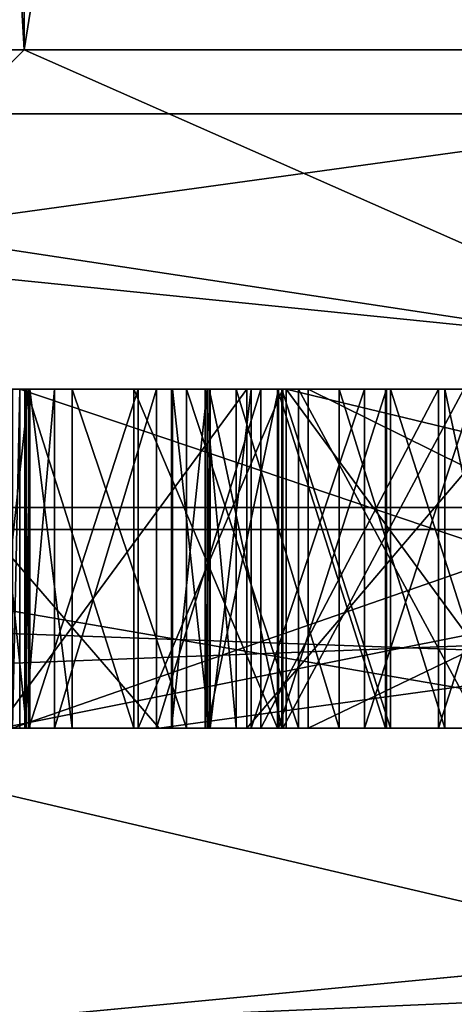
# Model space of a CAD drawing. Header units: millimetres. Extents: x -198 to 325, y 0 to 239.
# Tile 59 of 256: x -16.841 to -16.713, y 42.919 to 43.209. Entities that reach past the tile are written whole.
import ezdxf

# ---------------------------------------------------------------- set-up
doc = ezdxf.new("R2010")
doc.units = ezdxf.units.MM
doc.header["$LTSCALE"] = 65.185185
for name, color, linetype in [('100', 7, 'CONTINUOUS'), ('11', 7, 'CONTINUOUS'), ('12', 7, 'CONTINUOUS'), ('123', 7, 'CONTINUOUS'), ('124', 7, 'CONTINUOUS'), ('125', 7, 'CONTINUOUS'), ('126', 7, 'CONTINUOUS'), ('127', 7, 'CONTINUOUS'), ('128', 7, 'CONTINUOUS'), ('129', 7, 'CONTINUOUS'), ('130', 7, 'CONTINUOUS'), ('131', 7, 'CONTINUOUS'), ('132', 7, 'CONTINUOUS'), ('15', 7, 'CONTINUOUS'), ('152', 7, 'CONTINUOUS'), ('153', 7, 'CONTINUOUS'), ('154', 7, 'CONTINUOUS'), ('163', 7, 'CONTINUOUS'), ('164', 7, 'CONTINUOUS'), ('165', 7, 'CONTINUOUS'), ('166', 7, 'CONTINUOUS'), ('167', 7, 'CONTINUOUS'), ('1981', 7, 'CONTINUOUS'), ('20', 7, 'CONTINUOUS'), ('2031', 7, 'CONTINUOUS'), ('2032', 7, 'CONTINUOUS'), ('2034', 7, 'CONTINUOUS'), ('2035', 7, 'CONTINUOUS'), ('21', 7, 'CONTINUOUS'), ('3', 7, 'CONTINUOUS'), ('30', 7, 'CONTINUOUS'), ('31', 7, 'CONTINUOUS'), ('32', 7, 'CONTINUOUS'), ('33', 7, 'CONTINUOUS'), ('43', 7, 'CONTINUOUS'), ('44', 7, 'CONTINUOUS'), ('45', 7, 'CONTINUOUS'), ('46', 7, 'CONTINUOUS'), ('47', 7, 'CONTINUOUS'), ('48', 7, 'CONTINUOUS'), ('49', 7, 'CONTINUOUS'), ('50', 7, 'CONTINUOUS'), ('51', 7, 'CONTINUOUS'), ('52', 7, 'CONTINUOUS'), ('53', 7, 'CONTINUOUS'), ('54', 7, 'CONTINUOUS'), ('55', 7, 'CONTINUOUS'), ('57', 7, 'CONTINUOUS'), ('58', 7, 'CONTINUOUS'), ('59', 7, 'CONTINUOUS'), ('6', 7, 'CONTINUOUS'), ('60', 7, 'CONTINUOUS'), ('7', 7, 'CONTINUOUS'), ('8', 7, 'CONTINUOUS'), ('95', 7, 'CONTINUOUS'), ('97', 7, 'CONTINUOUS'), ('98', 7, 'CONTINUOUS'), ('99', 7, 'CONTINUOUS')]:
    doc.layers.add(name, color=color, linetype=linetype)

msp = doc.modelspace()

# ---------------------------------------------------------------- linework, layer by layer
at = {"layer": '100', "color": 7, "linetype": 'CONTINUOUS'}
for points in [[(-16.76293, 43, 0.25633), (-16.34809, 43, 0.24999), (-16.76293, 43.1, 0.25633), (-16.76293, 43, 0.25633)], [(-16.34809, 43, 0.24999), (-16.34809, 43.1, 0.24999), (-16.76293, 43.1, 0.25633), (-16.34809, 43, 0.24999)]]:
    msp.add_3dface(points, dxfattribs=at)
at = {"layer": '11', "color": 7, "linetype": 'CONTINUOUS'}
for points in [[(-16.36572, 43.21787, 11.63752), (-17.99989, 43.21787, 8.90352), (-17.47162, 43.06504, 9.79497), (-16.36572, 43.21787, 11.63752)], [(-17.88207, 43.06504, -9.02389), (-17.6872, 43.21787, -9.50956), (-16.18004, 43.06504, -11.807), (-17.88207, 43.06504, -9.02389)], [(-17.6872, 43.21787, -9.50956), (-15.96114, 43.21787, -12.18649), (-16.18004, 43.06504, -11.807), (-17.6872, 43.21787, -9.50956)], [(-15.64987, 43.06504, 12.50122), (-16.36572, 43.21787, 11.63752), (-17.47162, 43.06504, 9.79497), (-15.64987, 43.06504, 12.50122)], [(-16.06529, 43, -11.71384), (-17.75294, 43, -8.95207), (-17.88207, 43.06504, -9.02389), (-16.06529, 43, -11.71384)], [(-16.06529, 43, -11.71384), (-17.88207, 43.06504, -9.02389), (-16.18004, 43.06504, -11.807), (-16.06529, 43, -11.71384)], [(-17.34146, 43, 9.72509), (-15.64987, 43.06504, 12.50122), (-17.47162, 43.06504, 9.79497), (-17.34146, 43, 9.72509)], [(-17.34146, 43, 9.72509), (-15.53269, 43, 12.41116), (-15.64987, 43.06504, 12.50122), (-17.34146, 43, 9.72509)]]:
    msp.add_3dface(points, dxfattribs=at)
at = {"layer": '12', "color": 7, "linetype": 'CONTINUOUS'}
for points in [[(-16.80037, 43, 8.3871), (-17.97973, 43, 5.41546), (-16.95693, 43.18118, 7.59119), (-16.80037, 43, 8.3871)], [(-17.37367, 43, -7.12407), (-15.91367, 43, -9.96773), (-17.10894, 43.18118, -7.24209), (-17.37367, 43, -7.12407)], [(-15.91367, 43, -9.96773), (-15.69432, 43.18118, -9.94243), (-17.10894, 43.18118, -7.24209), (-15.91367, 43, -9.96773)], [(-16.80037, 43, 8.3871), (-16.95693, 43.18118, 7.59119), (-15.48727, 43.18118, 10.26198), (-16.80037, 43, 8.3871)], [(-15.13413, 43, 11.1156), (-16.80037, 43, 8.3871), (-15.48727, 43.18118, 10.26198), (-15.13413, 43, 11.1156)]]:
    msp.add_3dface(points, dxfattribs=at)
at = {"layer": '123', "color": 7, "linetype": 'CONTINUOUS'}
for points in [[(-16.70538, 43, 0.77346), (-16.75928, 43, 0.75454), (-16.75928, 43.1, 0.75454), (-16.70538, 43, 0.77346)], [(-16.70538, 43, 0.77346), (-16.75928, 43.1, 0.75454), (-16.70538, 43.1, 0.77346), (-16.70538, 43, 0.77346)]]:
    msp.add_3dface(points, dxfattribs=at)
at = {"layer": '124', "color": 7, "linetype": 'CONTINUOUS'}
for points in [[(-16.75928, 43, 0.75454), (-16.79229, 43, 0.72445), (-16.79229, 43.1, 0.72445), (-16.75928, 43, 0.75454)], [(-16.75928, 43, 0.75454), (-16.79229, 43.1, 0.72445), (-16.75928, 43.1, 0.75454), (-16.75928, 43, 0.75454)]]:
    msp.add_3dface(points, dxfattribs=at)
at = {"layer": '125', "color": 7, "linetype": 'CONTINUOUS'}
for points in [[(-16.79229, 43, 0.72445), (-16.82604, 43, 0.67354), (-16.82604, 43.1, 0.67354), (-16.79229, 43, 0.72445)], [(-16.79229, 43, 0.72445), (-16.82604, 43.1, 0.67354), (-16.79229, 43.1, 0.72445), (-16.79229, 43, 0.72445)]]:
    msp.add_3dface(points, dxfattribs=at)
at = {"layer": '126', "color": 7, "linetype": 'CONTINUOUS'}
for points in [[(-16.82604, 43, 0.67354), (-16.83853, 43, 0.62186), (-16.83853, 43.1, 0.62186), (-16.82604, 43, 0.67354)], [(-16.82604, 43, 0.67354), (-16.83853, 43.1, 0.62186), (-16.82604, 43.1, 0.67354), (-16.82604, 43, 0.67354)]]:
    msp.add_3dface(points, dxfattribs=at)
at = {"layer": '127', "color": 7, "linetype": 'CONTINUOUS'}
for points in [[(-16.83853, 43, 0.62186), (-16.84002, 43, 0.58022), (-16.84002, 43.1, 0.58022), (-16.83853, 43, 0.62186)], [(-16.83853, 43, 0.62186), (-16.84002, 43.1, 0.58022), (-16.83853, 43.1, 0.62186), (-16.83853, 43, 0.62186)]]:
    msp.add_3dface(points, dxfattribs=at)
at = {"layer": '128', "color": 7, "linetype": 'CONTINUOUS'}
for points in [[(-16.84002, 43, 0.58022), (-16.83125, 43, 0.5278), (-16.83125, 43.1, 0.5278), (-16.84002, 43, 0.58022)], [(-16.84002, 43, 0.58022), (-16.83125, 43.1, 0.5278), (-16.84002, 43.1, 0.58022), (-16.84002, 43, 0.58022)]]:
    msp.add_3dface(points, dxfattribs=at)
at = {"layer": '129', "color": 7, "linetype": 'CONTINUOUS'}
for points in [[(-16.83125, 43, 0.5278), (-16.80121, 43, 0.47461), (-16.80121, 43.1, 0.47461), (-16.83125, 43, 0.5278)], [(-16.83125, 43, 0.5278), (-16.80121, 43.1, 0.47461), (-16.83125, 43.1, 0.5278), (-16.83125, 43, 0.5278)]]:
    msp.add_3dface(points, dxfattribs=at)
at = {"layer": '130', "color": 7, "linetype": 'CONTINUOUS'}
for points in [[(-16.80121, 43, 0.47461), (-16.77043, 43, 0.44224), (-16.77043, 43.1, 0.44224), (-16.80121, 43, 0.47461)], [(-16.80121, 43, 0.47461), (-16.77043, 43.1, 0.44224), (-16.80121, 43.1, 0.47461), (-16.80121, 43, 0.47461)]]:
    msp.add_3dface(points, dxfattribs=at)
at = {"layer": '131', "color": 7, "linetype": 'CONTINUOUS'}
for points in [[(-16.77043, 43, 0.44224), (-16.71802, 43, 0.41952), (-16.71802, 43.1, 0.41952), (-16.77043, 43, 0.44224)], [(-16.77043, 43, 0.44224), (-16.71802, 43.1, 0.41952), (-16.77043, 43.1, 0.44224), (-16.77043, 43, 0.44224)]]:
    msp.add_3dface(points, dxfattribs=at)
at = {"layer": '132', "color": 7, "linetype": 'CONTINUOUS'}
for points in [[(-16.71802, 43, 0.41952), (-16.68612, 43, 0.41838), (-16.68612, 43.1, 0.41838), (-16.71802, 43, 0.41952)], [(-16.71802, 43, 0.41952), (-16.68612, 43.1, 0.41838), (-16.71802, 43.1, 0.41952), (-16.71802, 43, 0.41952)]]:
    msp.add_3dface(points, dxfattribs=at)
at = {"layer": '15', "color": 7, "linetype": 'CONTINUOUS'}
for points in [[(-16.84021, 43.2, 2.96939), (-17.1, 43.2, 0), (-16.98322, 43.05858, 1.40727), (-16.84021, 43.2, 2.96939)], [(-17.1, 43.2, 0), (-16.84021, 43.2, -2.96939), (-16.98322, 43.05858, -1.40727), (-17.1, 43.2, 0)], [(-16.84021, 43.2, 2.96939), (-16.98322, 43.05858, 1.40727), (-16.51996, 43.05858, 4.18342), (-16.84021, 43.2, 2.96939)], [(-16.84021, 43.2, -2.96939), (-16.51996, 43.05858, -4.18342), (-16.98322, 43.05858, -1.40727), (-16.84021, 43.2, -2.96939)], [(-16.06874, 43.2, 5.84855), (-16.84021, 43.2, 2.96939), (-16.51996, 43.05858, 4.18342), (-16.06874, 43.2, 5.84855)], [(-16.84021, 43.2, -2.96939), (-16.06874, 43.2, -5.84855), (-16.51996, 43.05858, -4.18342), (-16.84021, 43.2, -2.96939)], [(-16.64325, 43, -2.93421), (-16.9, 43, -0.00001), (-16.98322, 43.05858, -1.40727), (-16.64325, 43, -2.93421)], [(-16.51996, 43.05858, -4.18342), (-16.64325, 43, -2.93421), (-16.98322, 43.05858, -1.40727), (-16.51996, 43.05858, -4.18342)], [(-16.9, 43, -0.00001), (-16.64325, 43, 2.93418), (-16.98322, 43.05858, 1.40727), (-16.9, 43, -0.00001)], [(-16.98322, 43.05858, 1.40727), (-16.64325, 43, 2.93418), (-16.51996, 43.05858, 4.18342), (-16.98322, 43.05858, 1.40727)]]:
    msp.add_3dface(points, dxfattribs=at)
at = {"layer": '152', "color": 7, "linetype": 'CONTINUOUS'}
for points in [[(-16.78538, 43, 0.61997), (-16.77326, 43, 0.66123), (-16.77326, 43.1, 0.66123), (-16.78538, 43, 0.61997)], [(-16.78538, 43.1, 0.61997), (-16.78538, 43, 0.61997), (-16.77326, 43.1, 0.66123), (-16.78538, 43.1, 0.61997)]]:
    msp.add_3dface(points, dxfattribs=at)
at = {"layer": '153', "color": 7, "linetype": 'CONTINUOUS'}
for points in [[(-16.77326, 43, 0.66123), (-16.73988, 43, 0.70173), (-16.73988, 43.1, 0.70173), (-16.77326, 43, 0.66123)], [(-16.77326, 43, 0.66123), (-16.73988, 43.1, 0.70173), (-16.77326, 43.1, 0.66123), (-16.77326, 43, 0.66123)]]:
    msp.add_3dface(points, dxfattribs=at)
at = {"layer": '154', "color": 7, "linetype": 'CONTINUOUS'}
for points in [[(-16.73988, 43, 0.70173), (-16.70724, 43, 0.72141), (-16.70724, 43.1, 0.72141), (-16.73988, 43, 0.70173)], [(-16.73988, 43, 0.70173), (-16.70724, 43.1, 0.72141), (-16.73988, 43.1, 0.70173), (-16.73988, 43, 0.70173)]]:
    msp.add_3dface(points, dxfattribs=at)
at = {"layer": '163', "color": 7, "linetype": 'CONTINUOUS'}
for points in [[(-16.69489, 43, 0.47081), (-16.71616, 43, 0.47157), (-16.71616, 43.1, 0.47157), (-16.69489, 43, 0.47081)], [(-16.69489, 43, 0.47081), (-16.71616, 43.1, 0.47157), (-16.69489, 43.1, 0.47081), (-16.69489, 43, 0.47081)]]:
    msp.add_3dface(points, dxfattribs=at)
at = {"layer": '164', "color": 7, "linetype": 'CONTINUOUS'}
for points in [[(-16.71616, 43, 0.47157), (-16.74731, 43, 0.49353), (-16.74731, 43.1, 0.49353), (-16.71616, 43, 0.47157)], [(-16.71616, 43, 0.47157), (-16.74731, 43.1, 0.49353), (-16.71616, 43.1, 0.47157), (-16.71616, 43, 0.47157)]]:
    msp.add_3dface(points, dxfattribs=at)
at = {"layer": '165', "color": 7, "linetype": 'CONTINUOUS'}
for points in [[(-16.74731, 43, 0.49353), (-16.77772, 43, 0.53631), (-16.77772, 43.1, 0.53631), (-16.74731, 43, 0.49353)], [(-16.74731, 43, 0.49353), (-16.77772, 43.1, 0.53631), (-16.74731, 43.1, 0.49353), (-16.74731, 43, 0.49353)]]:
    msp.add_3dface(points, dxfattribs=at)
at = {"layer": '166', "color": 7, "linetype": 'CONTINUOUS'}
for points in [[(-16.77772, 43, 0.53631), (-16.78686, 43, 0.57833), (-16.78686, 43.1, 0.57833), (-16.77772, 43, 0.53631)], [(-16.77772, 43, 0.53631), (-16.78686, 43.1, 0.57833), (-16.77772, 43.1, 0.53631), (-16.77772, 43, 0.53631)]]:
    msp.add_3dface(points, dxfattribs=at)
at = {"layer": '167', "color": 7, "linetype": 'CONTINUOUS'}
for points in [[(-16.78686, 43, 0.57833), (-16.78538, 43, 0.61997), (-16.78538, 43.1, 0.61997), (-16.78686, 43, 0.57833)], [(-16.78686, 43, 0.57833), (-16.78538, 43.1, 0.61997), (-16.78686, 43.1, 0.57833), (-16.78686, 43, 0.57833)]]:
    msp.add_3dface(points, dxfattribs=at)
at = {"layer": '1981', "color": 7, "linetype": 'CONTINUOUS'}
for points in [[(-16.91262, 43, -11.04487), (-17.7674, 43, -9.61039), (-15.18991, 43, -11.82464), (-16.91262, 43, -11.04487)], [(-15.18991, 43, -11.82464), (-17.7674, 43, -9.61039), (-16.92916, 43, -9.16305), (-15.18991, 43, -11.82464)], [(-16.92915, 43, 9.16307), (-16.91267, 43, 11.04479), (-15.18989, 43, 11.82465), (-16.92915, 43, 9.16307)], [(-16.91267, 43, 11.04479), (-15.94291, 43, 12.40418), (-15.18989, 43, 11.82465), (-16.91267, 43, 11.04479)], [(-15.94285, 43, -12.40425), (-16.91262, 43, -11.04487), (-15.18991, 43, -11.82464), (-15.94285, 43, -12.40425)]]:
    msp.add_3dface(points, dxfattribs=at)
at = {"layer": '20', "color": 7, "linetype": 'CONTINUOUS'}
for points in [[(-16.84989, 43.1, -0.06505), (-16.84967, 43.1, -0.10671), (-16.83951, 43.1, -0.01291), (-16.84989, 43.1, -0.06505)], [(-16.84967, 43.1, -0.10671), (-16.83877, 43.1, -0.15874), (-16.83951, 43.1, -0.01291), (-16.84967, 43.1, -0.10671)], [(-16.84803, 43.1, 0.25764), (-16.77453, 43.1, 0.194), (-16.84707, 43.1, 0.32013), (-16.84803, 43.1, 0.25764)], [(-16.34809, 43.1, 0.24999), (-16.34713, 43.1, 0.31248), (-16.84707, 43.1, 0.32013), (-16.34809, 43.1, 0.24999)], [(-16.76293, 43.1, 0.25633), (-16.34809, 43.1, 0.24999), (-16.84707, 43.1, 0.32013), (-16.76293, 43.1, 0.25633)], [(-16.77453, 43.1, 0.194), (-16.76293, 43.1, 0.25633), (-16.84707, 43.1, 0.32013), (-16.77453, 43.1, 0.194)], [(-16.84361, 43.1, -0.47548), (-16.84146, 43.1, -0.53795), (-16.75641, 43.1, -0.53502), (-16.84361, 43.1, -0.47548)], [(-16.55655, 43.1, -0.4656), (-16.84361, 43.1, -0.47548), (-16.75641, 43.1, -0.53502), (-16.55655, 43.1, -0.4656)], [(-16.84146, 43.1, -0.53795), (-16.5458, 43.1, -0.77792), (-16.75641, 43.1, -0.53502), (-16.84146, 43.1, -0.53795)], [(-16.84002, 43.1, 0.58022), (-16.83125, 43.1, 0.5278), (-16.83853, 43.1, 0.62186), (-16.84002, 43.1, 0.58022)], [(-16.83951, 43.1, -0.01291), (-16.83877, 43.1, -0.15874), (-16.80787, 43.1, 0.03933), (-16.83951, 43.1, -0.01291)], [(-16.83877, 43.1, -0.15874), (-16.80659, 43.1, -0.21066), (-16.80787, 43.1, 0.03933), (-16.83877, 43.1, -0.15874)], [(-16.83853, 43.1, 0.62186), (-16.83125, 43.1, 0.5278), (-16.82604, 43.1, 0.67354), (-16.83853, 43.1, 0.62186)], [(-16.83125, 43.1, 0.5278), (-16.80121, 43.1, 0.47461), (-16.82604, 43.1, 0.67354), (-16.83125, 43.1, 0.5278)], [(-16.82604, 43.1, 0.67354), (-16.80121, 43.1, 0.47461), (-16.79229, 43.1, 0.72445), (-16.82604, 43.1, 0.67354)], [(-16.80787, 43.1, 0.03933), (-16.80659, 43.1, -0.21066), (-16.79675, 43.1, -0.05436), (-16.80787, 43.1, 0.03933)], [(-16.76547, 43.1, 0.0708), (-16.80787, 43.1, 0.03933), (-16.78627, 43.1, -0.02306), (-16.76547, 43.1, 0.0708)], [(-16.78627, 43.1, -0.02306), (-16.80787, 43.1, 0.03933), (-16.79675, 43.1, -0.05436), (-16.78627, 43.1, -0.02306)], [(-16.80659, 43.1, -0.21066), (-16.76388, 43.1, -0.2417), (-16.79643, 43.1, -0.11686), (-16.80659, 43.1, -0.21066)], [(-16.79675, 43.1, -0.05436), (-16.80659, 43.1, -0.21066), (-16.79643, 43.1, -0.11686), (-16.79675, 43.1, -0.05436)], [(-16.80121, 43.1, 0.47461), (-16.77043, 43.1, 0.44224), (-16.78686, 43.1, 0.57833), (-16.80121, 43.1, 0.47461)], [(-16.79229, 43.1, 0.72445), (-16.80121, 43.1, 0.47461), (-16.78686, 43.1, 0.57833), (-16.79229, 43.1, 0.72445)], [(-16.79643, 43.1, -0.11686), (-16.76388, 43.1, -0.2417), (-16.78563, 43.1, -0.14806), (-16.79643, 43.1, -0.11686)], [(-16.75928, 43.1, 0.75454), (-16.79229, 43.1, 0.72445), (-16.77326, 43.1, 0.66123), (-16.75928, 43.1, 0.75454)], [(-16.78538, 43.1, 0.61997), (-16.79229, 43.1, 0.72445), (-16.78686, 43.1, 0.57833), (-16.78538, 43.1, 0.61997)], [(-16.79229, 43.1, 0.72445), (-16.78538, 43.1, 0.61997), (-16.77326, 43.1, 0.66123), (-16.79229, 43.1, 0.72445)], [(-16.78686, 43.1, 0.57833), (-16.77043, 43.1, 0.44224), (-16.77772, 43.1, 0.53631), (-16.78686, 43.1, 0.57833)], [(-16.76515, 43.1, 0.0083), (-16.76547, 43.1, 0.0708), (-16.78627, 43.1, -0.02306), (-16.76515, 43.1, 0.0083)], [(-16.78563, 43.1, -0.14806), (-16.76388, 43.1, -0.2417), (-16.7642, 43.1, -0.1792), (-16.78563, 43.1, -0.14806)], [(-16.77772, 43.1, 0.53631), (-16.77043, 43.1, 0.44224), (-16.74731, 43.1, 0.49353), (-16.77772, 43.1, 0.53631)], [(-16.68943, 43.1, 0.1927), (-16.76293, 43.1, 0.25633), (-16.77453, 43.1, 0.194), (-16.68943, 43.1, 0.1927)], [(-16.73988, 43.1, 0.70173), (-16.75928, 43.1, 0.75454), (-16.77326, 43.1, 0.66123), (-16.73988, 43.1, 0.70173)], [(-16.77043, 43.1, 0.44224), (-16.71802, 43.1, 0.41952), (-16.74731, 43.1, 0.49353), (-16.77043, 43.1, 0.44224)], [(-16.73361, 43.1, 0.08138), (-16.76547, 43.1, 0.0708), (-16.76515, 43.1, 0.0083), (-16.73361, 43.1, 0.08138)], [(-16.73335, 43.1, 0.0293), (-16.73361, 43.1, 0.08138), (-16.76515, 43.1, 0.0083), (-16.73335, 43.1, 0.0293)], [(-16.7642, 43.1, -0.1792), (-16.76388, 43.1, -0.2417), (-16.73218, 43.1, -0.19987), (-16.7642, 43.1, -0.1792)], [(-16.76388, 43.1, -0.2417), (-16.71058, 43.1, -0.26226), (-16.73218, 43.1, -0.19987), (-16.76388, 43.1, -0.2417)], [(-16.70538, 43.1, 0.77346), (-16.75928, 43.1, 0.75454), (-16.70724, 43.1, 0.72141), (-16.70538, 43.1, 0.77346)], [(-16.70724, 43.1, 0.72141), (-16.75928, 43.1, 0.75454), (-16.73988, 43.1, 0.70173), (-16.70724, 43.1, 0.72141)], [(-16.5544, 43.1, -0.52807), (-16.55655, 43.1, -0.4656), (-16.75641, 43.1, -0.53502), (-16.5544, 43.1, -0.52807)], [(-16.5458, 43.1, -0.77792), (-16.54831, 43.1, -0.70504), (-16.75641, 43.1, -0.53502), (-16.5458, 43.1, -0.77792)], [(-16.74731, 43.1, 0.49353), (-16.71802, 43.1, 0.41952), (-16.71616, 43.1, 0.47157), (-16.74731, 43.1, 0.49353)], [(-16.73218, 43.1, -0.19987), (-16.71058, 43.1, -0.26226), (-16.70021, 43.1, -0.21012), (-16.73218, 43.1, -0.19987)], [(-16.71802, 43.1, 0.41952), (-16.68612, 43.1, 0.41838), (-16.71616, 43.1, 0.47157), (-16.71802, 43.1, 0.41952)], [(-16.71616, 43.1, 0.47157), (-16.68612, 43.1, 0.41838), (-16.69489, 43.1, 0.47081), (-16.71616, 43.1, 0.47157)]]:
    msp.add_3dface(points, dxfattribs=at)
at = {"layer": '2031', "color": 7, "linetype": 'CONTINUOUS'}
for points in [[(-15.94291, 43, 12.40418), (-16.91267, 43, 11.04479), (-16.86529, 42.91213, 11.49856), (-15.94291, 43, 12.40418)], [(-14.96315, 42.91213, 13.88378), (-15.94291, 43, 12.40418), (-16.86529, 42.91213, 11.49856), (-14.96315, 42.91213, 13.88378)]]:
    msp.add_3dface(points, dxfattribs=at)
at = {"layer": '2032', "color": 7, "linetype": 'CONTINUOUS'}
for points in [[(-16.91262, 43, -11.04487), (-15.94285, 43, -12.40425), (-16.86529, 42.91213, -11.49856), (-16.91262, 43, -11.04487)], [(-15.94285, 43, -12.40425), (-14.86358, 43, -13.67844), (-16.86529, 42.91213, -11.49856), (-15.94285, 43, -12.40425)], [(-16.86529, 42.91213, -11.49856), (-14.86358, 43, -13.67844), (-14.96315, 42.91213, -13.88378), (-16.86529, 42.91213, -11.49856)]]:
    msp.add_3dface(points, dxfattribs=at)
at = {"layer": '2034', "color": 7, "linetype": 'CONTINUOUS'}
for points in [[(-16.92915, 43, 9.16307), (-16.49025, 42.5, 8.92379), (-17.73418, 42.5, 6.0878), (-16.92915, 43, 9.16307)], [(-16.92915, 43, 9.16307), (-15.18989, 43, 11.82465), (-16.49025, 42.5, 8.92379), (-16.92915, 43, 9.16307)]]:
    msp.add_3dface(points, dxfattribs=at)
at = {"layer": '2035', "color": 7, "linetype": 'CONTINUOUS'}
for points in [[(-16.92916, 43, -9.16305), (-18.20663, 43, -6.25131), (-16.49026, 42.5, -8.92377), (-16.92916, 43, -9.16305)], [(-18.20663, 43, -6.25131), (-17.73419, 42.5, -6.08779), (-16.49026, 42.5, -8.92377), (-18.20663, 43, -6.25131)], [(-15.18991, 43, -11.82464), (-16.92916, 43, -9.16305), (-14.79649, 42.5, -11.51636), (-15.18991, 43, -11.82464)], [(-16.92916, 43, -9.16305), (-16.49026, 42.5, -8.92377), (-14.79649, 42.5, -11.51636), (-16.92916, 43, -9.16305)]]:
    msp.add_3dface(points, dxfattribs=at)
at = {"layer": '21', "color": 7, "linetype": 'CONTINUOUS'}
for points in [[(-16.84146, 43, -0.53795), (-16.5458, 43, -0.77792), (-16.84146, 43.1, -0.53795), (-16.84146, 43, -0.53795)], [(-16.84146, 43.1, -0.53795), (-16.5458, 43, -0.77792), (-16.5458, 43.1, -0.77792), (-16.84146, 43.1, -0.53795)]]:
    msp.add_3dface(points, dxfattribs=at)
at = {"layer": '3', "color": 7, "linetype": 'CONTINUOUS'}
for points in [[(-17.97973, 43, 5.41546), (-16.80037, 43, 8.3871), (-17.34146, 43, 9.72509), (-17.97973, 43, 5.41546)], [(-16.06529, 43, -11.71384), (-17.37367, 43, -7.12407), (-17.75294, 43, -8.95207), (-16.06529, 43, -11.71384)], [(-15.91367, 43, -9.96773), (-17.37367, 43, -7.12407), (-16.06529, 43, -11.71384), (-15.91367, 43, -9.96773)], [(-17.34146, 43, 9.72509), (-16.80037, 43, 8.3871), (-15.53269, 43, 12.41116), (-17.34146, 43, 9.72509)], [(-16.80037, 43, 8.3871), (-15.13413, 43, 11.1156), (-15.53269, 43, 12.41116), (-16.80037, 43, 8.3871)]]:
    msp.add_3dface(points, dxfattribs=at)
at = {"layer": '30', "color": 7, "linetype": 'CONTINUOUS'}
for points in [[(-16.55655, 43, -0.4656), (-16.84361, 43, -0.47548), (-16.55655, 43.1, -0.4656), (-16.55655, 43, -0.4656)], [(-16.84361, 43, -0.47548), (-16.84361, 43.1, -0.47548), (-16.55655, 43.1, -0.4656), (-16.84361, 43, -0.47548)]]:
    msp.add_3dface(points, dxfattribs=at)
at = {"layer": '31', "color": 7, "linetype": 'CONTINUOUS'}
for points in [[(-16.84361, 43, -0.47548), (-16.84146, 43, -0.53795), (-16.84146, 43.1, -0.53795), (-16.84361, 43, -0.47548)], [(-16.84361, 43, -0.47548), (-16.84146, 43.1, -0.53795), (-16.84361, 43.1, -0.47548), (-16.84361, 43, -0.47548)]]:
    msp.add_3dface(points, dxfattribs=at)
at = {"layer": '32', "color": 7, "linetype": 'CONTINUOUS'}
for points in [[(-16.54831, 43, -0.70504), (-16.75641, 43, -0.53502), (-16.54831, 43.1, -0.70504), (-16.54831, 43, -0.70504)], [(-16.54831, 43.1, -0.70504), (-16.75641, 43, -0.53502), (-16.75641, 43.1, -0.53502), (-16.54831, 43.1, -0.70504)]]:
    msp.add_3dface(points, dxfattribs=at)
at = {"layer": '33', "color": 7, "linetype": 'CONTINUOUS'}
for points in [[(-16.75641, 43, -0.53502), (-16.5544, 43, -0.52807), (-16.75641, 43.1, -0.53502), (-16.75641, 43, -0.53502)], [(-16.5544, 43, -0.52807), (-16.5544, 43.1, -0.52807), (-16.75641, 43.1, -0.53502), (-16.5544, 43, -0.52807)]]:
    msp.add_3dface(points, dxfattribs=at)
at = {"layer": '43', "color": 7, "linetype": 'CONTINUOUS'}
for points in [[(-16.70021, 43, -0.21012), (-16.73218, 43, -0.19987), (-16.73218, 43.1, -0.19987), (-16.70021, 43, -0.21012)], [(-16.70021, 43, -0.21012), (-16.73218, 43.1, -0.19987), (-16.70021, 43.1, -0.21012), (-16.70021, 43, -0.21012)]]:
    msp.add_3dface(points, dxfattribs=at)
at = {"layer": '44', "color": 7, "linetype": 'CONTINUOUS'}
for points in [[(-16.73218, 43, -0.19987), (-16.7642, 43, -0.1792), (-16.7642, 43.1, -0.1792), (-16.73218, 43, -0.19987)], [(-16.73218, 43, -0.19987), (-16.7642, 43.1, -0.1792), (-16.73218, 43.1, -0.19987), (-16.73218, 43, -0.19987)]]:
    msp.add_3dface(points, dxfattribs=at)
at = {"layer": '45', "color": 7, "linetype": 'CONTINUOUS'}
for points in [[(-16.7642, 43, -0.1792), (-16.78563, 43, -0.14806), (-16.78563, 43.1, -0.14806), (-16.7642, 43, -0.1792)], [(-16.7642, 43, -0.1792), (-16.78563, 43.1, -0.14806), (-16.7642, 43.1, -0.1792), (-16.7642, 43, -0.1792)]]:
    msp.add_3dface(points, dxfattribs=at)
at = {"layer": '46', "color": 7, "linetype": 'CONTINUOUS'}
for points in [[(-16.78563, 43, -0.14806), (-16.79643, 43, -0.11686), (-16.79643, 43.1, -0.11686), (-16.78563, 43, -0.14806)], [(-16.78563, 43, -0.14806), (-16.79643, 43.1, -0.11686), (-16.78563, 43.1, -0.14806), (-16.78563, 43, -0.14806)]]:
    msp.add_3dface(points, dxfattribs=at)
at = {"layer": '47', "color": 7, "linetype": 'CONTINUOUS'}
for points in [[(-16.79643, 43, -0.11686), (-16.79675, 43, -0.05436), (-16.79675, 43.1, -0.05436), (-16.79643, 43, -0.11686)], [(-16.79643, 43, -0.11686), (-16.79675, 43.1, -0.05436), (-16.79643, 43.1, -0.11686), (-16.79643, 43, -0.11686)]]:
    msp.add_3dface(points, dxfattribs=at)
at = {"layer": '48', "color": 7, "linetype": 'CONTINUOUS'}
for points in [[(-16.79675, 43, -0.05436), (-16.78627, 43, -0.02306), (-16.78627, 43.1, -0.02306), (-16.79675, 43, -0.05436)], [(-16.79675, 43, -0.05436), (-16.78627, 43.1, -0.02306), (-16.79675, 43.1, -0.05436), (-16.79675, 43, -0.05436)]]:
    msp.add_3dface(points, dxfattribs=at)
at = {"layer": '49', "color": 7, "linetype": 'CONTINUOUS'}
for points in [[(-16.78627, 43, -0.02306), (-16.76515, 43, 0.0083), (-16.76515, 43.1, 0.0083), (-16.78627, 43, -0.02306)], [(-16.78627, 43, -0.02306), (-16.76515, 43.1, 0.0083), (-16.78627, 43.1, -0.02306), (-16.78627, 43, -0.02306)]]:
    msp.add_3dface(points, dxfattribs=at)
at = {"layer": '50', "color": 7, "linetype": 'CONTINUOUS'}
for points in [[(-16.76515, 43, 0.0083), (-16.73335, 43, 0.0293), (-16.73335, 43.1, 0.0293), (-16.76515, 43, 0.0083)], [(-16.76515, 43, 0.0083), (-16.73335, 43.1, 0.0293), (-16.76515, 43.1, 0.0083), (-16.76515, 43, 0.0083)]]:
    msp.add_3dface(points, dxfattribs=at)
at = {"layer": '51', "color": 7, "linetype": 'CONTINUOUS'}
for points in [[(-16.73335, 43, 0.0293), (-16.73361, 43, 0.08138), (-16.73361, 43.1, 0.08138), (-16.73335, 43, 0.0293)], [(-16.73335, 43, 0.0293), (-16.73361, 43.1, 0.08138), (-16.73335, 43.1, 0.0293), (-16.73335, 43, 0.0293)]]:
    msp.add_3dface(points, dxfattribs=at)
at = {"layer": '52', "color": 7, "linetype": 'CONTINUOUS'}
for points in [[(-16.73361, 43, 0.08138), (-16.76547, 43, 0.0708), (-16.76547, 43.1, 0.0708), (-16.73361, 43, 0.08138)], [(-16.73361, 43, 0.08138), (-16.76547, 43.1, 0.0708), (-16.73361, 43.1, 0.08138), (-16.73361, 43, 0.08138)]]:
    msp.add_3dface(points, dxfattribs=at)
at = {"layer": '53', "color": 7, "linetype": 'CONTINUOUS'}
for points in [[(-16.76547, 43, 0.0708), (-16.80787, 43, 0.03933), (-16.80787, 43.1, 0.03933), (-16.76547, 43, 0.0708)], [(-16.76547, 43, 0.0708), (-16.80787, 43.1, 0.03933), (-16.76547, 43.1, 0.0708), (-16.76547, 43, 0.0708)]]:
    msp.add_3dface(points, dxfattribs=at)
at = {"layer": '54', "color": 7, "linetype": 'CONTINUOUS'}
for points in [[(-16.80787, 43, 0.03933), (-16.83951, 43, -0.01291), (-16.83951, 43.1, -0.01291), (-16.80787, 43, 0.03933)], [(-16.80787, 43, 0.03933), (-16.83951, 43.1, -0.01291), (-16.80787, 43.1, 0.03933), (-16.80787, 43, 0.03933)]]:
    msp.add_3dface(points, dxfattribs=at)
at = {"layer": '55', "color": 7, "linetype": 'CONTINUOUS'}
for points in [[(-16.83951, 43, -0.01291), (-16.84989, 43, -0.06505), (-16.84989, 43.1, -0.06505), (-16.83951, 43, -0.01291)], [(-16.83951, 43, -0.01291), (-16.84989, 43.1, -0.06505), (-16.83951, 43.1, -0.01291), (-16.83951, 43, -0.01291)]]:
    msp.add_3dface(points, dxfattribs=at)
at = {"layer": '57', "color": 7, "linetype": 'CONTINUOUS'}
for points in [[(-16.84967, 43, -0.10671), (-16.83877, 43, -0.15874), (-16.83877, 43.1, -0.15874), (-16.84967, 43, -0.10671)], [(-16.84967, 43, -0.10671), (-16.83877, 43.1, -0.15874), (-16.84967, 43.1, -0.10671), (-16.84967, 43, -0.10671)]]:
    msp.add_3dface(points, dxfattribs=at)
at = {"layer": '58', "color": 7, "linetype": 'CONTINUOUS'}
for points in [[(-16.83877, 43, -0.15874), (-16.80659, 43, -0.21066), (-16.80659, 43.1, -0.21066), (-16.83877, 43, -0.15874)], [(-16.83877, 43, -0.15874), (-16.80659, 43.1, -0.21066), (-16.83877, 43.1, -0.15874), (-16.83877, 43, -0.15874)]]:
    msp.add_3dface(points, dxfattribs=at)
at = {"layer": '59', "color": 7, "linetype": 'CONTINUOUS'}
for points in [[(-16.80659, 43, -0.21066), (-16.76388, 43, -0.2417), (-16.76388, 43.1, -0.2417), (-16.80659, 43, -0.21066)], [(-16.80659, 43, -0.21066), (-16.76388, 43.1, -0.2417), (-16.80659, 43.1, -0.21066), (-16.80659, 43, -0.21066)]]:
    msp.add_3dface(points, dxfattribs=at)
at = {"layer": '6', "color": 7, "linetype": 'CONTINUOUS'}
for points in [[(-17.29575, 45.67938, -5.61973), (-17.10894, 43.18118, -7.24209), (-16.2037, 45.67938, -8.2562), (-17.29575, 45.67938, -5.61973)], [(-16.2037, 45.67938, 8.2562), (-16.95693, 43.18118, 7.59119), (-17.29575, 45.67938, 5.61973), (-16.2037, 45.67938, 8.2562)], [(-17.10894, 43.18118, -7.24209), (-15.69432, 43.18118, -9.94243), (-16.2037, 45.67938, -8.2562), (-17.10894, 43.18118, -7.24209)], [(-15.48727, 43.18118, 10.26198), (-16.95693, 43.18118, 7.59119), (-16.2037, 45.67938, 8.2562), (-15.48727, 43.18118, 10.26198)]]:
    msp.add_3dface(points, dxfattribs=at)
at = {"layer": '60', "color": 7, "linetype": 'CONTINUOUS'}
for points in [[(-16.76388, 43, -0.2417), (-16.71058, 43, -0.26226), (-16.71058, 43.1, -0.26226), (-16.76388, 43, -0.2417)], [(-16.76388, 43, -0.2417), (-16.71058, 43.1, -0.26226), (-16.76388, 43.1, -0.2417), (-16.76388, 43, -0.2417)]]:
    msp.add_3dface(points, dxfattribs=at)
at = {"layer": '7', "color": 7, "linetype": 'CONTINUOUS'}
for points in [[(-17.1, 43.2, 0), (-16.84021, 43.2, 2.96939), (-17.1, 48.0433, 0), (-17.1, 43.2, 0)], [(-17.1, 48.0433, 0), (-16.84021, 43.2, 2.96939), (-16.84021, 48.0433, 2.96938), (-17.1, 48.0433, 0)], [(-16.84021, 43.2, -2.96939), (-17.1, 43.2, 0), (-16.84021, 48.0433, -2.96938), (-16.84021, 43.2, -2.96939)], [(-16.84021, 48.0433, -2.96938), (-17.1, 43.2, 0), (-17.1, 48.0433, 0), (-16.84021, 48.0433, -2.96938)], [(-16.84021, 43.2, 2.96939), (-16.06874, 43.2, 5.84855), (-16.84021, 48.0433, 2.96938), (-16.84021, 43.2, 2.96939)], [(-16.84021, 48.0433, 2.96938), (-16.06874, 43.2, 5.84855), (-16.06875, 48.0433, 5.84853), (-16.84021, 48.0433, 2.96938)], [(-16.06874, 43.2, -5.84855), (-16.84021, 43.2, -2.96939), (-16.06875, 48.0433, -5.84853), (-16.06874, 43.2, -5.84855)], [(-16.06875, 48.0433, -5.84853), (-16.84021, 43.2, -2.96939), (-16.84021, 48.0433, -2.96938), (-16.06875, 48.0433, -5.84853)]]:
    msp.add_3dface(points, dxfattribs=at)
at = {"layer": '8', "color": 7, "linetype": 'CONTINUOUS'}
for points in [[(-16.9, 43, -0.00001), (-16.64325, 43, -2.93421), (-16.84146, 43, -0.53795), (-16.9, 43, -0.00001)], [(-16.64325, 43, 2.93418), (-16.9, 43, -0.00001), (-16.83853, 43, 0.62186), (-16.64325, 43, 2.93418)], [(-16.9, 43, -0.00001), (-16.84146, 43, -0.53795), (-16.84361, 43, -0.47548), (-16.9, 43, -0.00001)], [(-16.9, 43, -0.00001), (-16.84707, 43, 0.32013), (-16.84002, 43, 0.58022), (-16.9, 43, -0.00001)], [(-16.83853, 43, 0.62186), (-16.9, 43, -0.00001), (-16.84002, 43, 0.58022), (-16.83853, 43, 0.62186)], [(-16.84989, 43, -0.06505), (-16.83951, 43, -0.01291), (-16.84803, 43, 0.25764), (-16.84989, 43, -0.06505)], [(-16.84967, 43, -0.10671), (-16.84361, 43, -0.47548), (-16.83877, 43, -0.15874), (-16.84967, 43, -0.10671)], [(-16.83951, 43, -0.01291), (-16.80787, 43, 0.03933), (-16.84803, 43, 0.25764), (-16.83951, 43, -0.01291)], [(-16.84803, 43, 0.25764), (-16.80787, 43, 0.03933), (-16.77453, 43, 0.194), (-16.84803, 43, 0.25764)], [(-16.84707, 43, 0.32013), (-16.34713, 43, 0.31248), (-16.71802, 43, 0.41952), (-16.84707, 43, 0.32013)], [(-16.84002, 43, 0.58022), (-16.84707, 43, 0.32013), (-16.83125, 43, 0.5278), (-16.84002, 43, 0.58022)], [(-16.83125, 43, 0.5278), (-16.84707, 43, 0.32013), (-16.80121, 43, 0.47461), (-16.83125, 43, 0.5278)], [(-16.80121, 43, 0.47461), (-16.84707, 43, 0.32013), (-16.77043, 43, 0.44224), (-16.80121, 43, 0.47461)], [(-16.77043, 43, 0.44224), (-16.84707, 43, 0.32013), (-16.71802, 43, 0.41952), (-16.77043, 43, 0.44224)], [(-16.84361, 43, -0.47548), (-16.55655, 43, -0.4656), (-16.80659, 43, -0.21066), (-16.84361, 43, -0.47548)], [(-16.83877, 43, -0.15874), (-16.84361, 43, -0.47548), (-16.80659, 43, -0.21066), (-16.83877, 43, -0.15874)], [(-16.84146, 43, -0.53795), (-16.64325, 43, -2.93421), (-16.5458, 43, -0.77792), (-16.84146, 43, -0.53795)], [(-16.82604, 43, 0.67354), (-16.64325, 43, 2.93418), (-16.83853, 43, 0.62186), (-16.82604, 43, 0.67354)], [(-16.79229, 43, 0.72445), (-16.64325, 43, 2.93418), (-16.82604, 43, 0.67354), (-16.79229, 43, 0.72445)], [(-16.80787, 43, 0.03933), (-16.76547, 43, 0.0708), (-16.77453, 43, 0.194), (-16.80787, 43, 0.03933)], [(-16.80659, 43, -0.21066), (-16.55655, 43, -0.4656), (-16.76388, 43, -0.2417), (-16.80659, 43, -0.21066)], [(-16.79675, 43, -0.05436), (-16.79643, 43, -0.11686), (-16.78627, 43, -0.02306), (-16.79675, 43, -0.05436)], [(-16.79643, 43, -0.11686), (-16.78563, 43, -0.14806), (-16.78627, 43, -0.02306), (-16.79643, 43, -0.11686)], [(-16.75928, 43, 0.75454), (-16.64325, 43, 2.93418), (-16.79229, 43, 0.72445), (-16.75928, 43, 0.75454)], [(-16.77772, 43, 0.53631), (-16.78538, 43, 0.61997), (-16.78686, 43, 0.57833), (-16.77772, 43, 0.53631)], [(-16.78627, 43, -0.02306), (-16.78563, 43, -0.14806), (-16.76515, 43, 0.0083), (-16.78627, 43, -0.02306)], [(-16.78563, 43, -0.14806), (-16.7642, 43, -0.1792), (-16.76515, 43, 0.0083), (-16.78563, 43, -0.14806)], [(-16.77326, 43, 0.66123), (-16.78538, 43, 0.61997), (-16.77772, 43, 0.53631), (-16.77326, 43, 0.66123)], [(-16.74731, 43, 0.49353), (-16.77326, 43, 0.66123), (-16.77772, 43, 0.53631), (-16.74731, 43, 0.49353)], [(-16.76547, 43, 0.0708), (-16.73361, 43, 0.08138), (-16.77453, 43, 0.194), (-16.76547, 43, 0.0708)], [(-16.77453, 43, 0.194), (-16.73361, 43, 0.08138), (-16.68943, 43, 0.1927), (-16.77453, 43, 0.194)], [(-16.73988, 43, 0.70173), (-16.77326, 43, 0.66123), (-16.74731, 43, 0.49353), (-16.73988, 43, 0.70173)], [(-16.76515, 43, 0.0083), (-16.7642, 43, -0.1792), (-16.73335, 43, 0.0293), (-16.76515, 43, 0.0083)], [(-16.7642, 43, -0.1792), (-16.73218, 43, -0.19987), (-16.73335, 43, 0.0293), (-16.7642, 43, -0.1792)], [(-16.76388, 43, -0.2417), (-16.55655, 43, -0.4656), (-16.71058, 43, -0.26226), (-16.76388, 43, -0.2417)], [(-16.48904, 43, 0.10346), (-16.43574, 43, 0.0829), (-16.76293, 43, 0.25633), (-16.48904, 43, 0.10346)], [(-16.76293, 43, 0.25633), (-16.43574, 43, 0.0829), (-16.34809, 43, 0.24999), (-16.76293, 43, 0.25633)], [(-16.54223, 43, 0.10319), (-16.48904, 43, 0.10346), (-16.76293, 43, 0.25633), (-16.54223, 43, 0.10319)], [(-16.68943, 43, 0.1927), (-16.54223, 43, 0.10319), (-16.76293, 43, 0.25633), (-16.68943, 43, 0.1927)], [(-16.70538, 43, 0.77346), (-16.64325, 43, 2.93418), (-16.75928, 43, 0.75454), (-16.70538, 43, 0.77346)], [(-16.75641, 43, -0.53502), (-16.54831, 43, -0.70504), (-16.5544, 43, -0.52807), (-16.75641, 43, -0.53502)], [(-16.71616, 43, 0.47157), (-16.73988, 43, 0.70173), (-16.74731, 43, 0.49353), (-16.71616, 43, 0.47157)], [(-16.70724, 43, 0.72141), (-16.73988, 43, 0.70173), (-16.71616, 43, 0.47157), (-16.70724, 43, 0.72141)], [(-16.73335, 43, 0.0293), (-16.70021, 43, -0.21012), (-16.73361, 43, 0.08138), (-16.73335, 43, 0.0293)], [(-16.73361, 43, 0.08138), (-16.70021, 43, -0.21012), (-16.68943, 43, 0.1927), (-16.73361, 43, 0.08138)], [(-16.73218, 43, -0.19987), (-16.70021, 43, -0.21012), (-16.73335, 43, 0.0293), (-16.73218, 43, -0.19987)], [(-16.71802, 43, 0.41952), (-16.34713, 43, 0.31248), (-16.68612, 43, 0.41838), (-16.71802, 43, 0.41952)], [(-16.69489, 43, 0.47081), (-16.70724, 43, 0.72141), (-16.71616, 43, 0.47157), (-16.69489, 43, 0.47081)]]:
    msp.add_3dface(points, dxfattribs=at)
at = {"layer": '95', "color": 7, "linetype": 'CONTINUOUS'}
for points in [[(-16.34713, 43, 0.31248), (-16.84707, 43, 0.32013), (-16.34713, 43.1, 0.31248), (-16.34713, 43, 0.31248)], [(-16.34713, 43.1, 0.31248), (-16.84707, 43, 0.32013), (-16.84707, 43.1, 0.32013), (-16.34713, 43.1, 0.31248)]]:
    msp.add_3dface(points, dxfattribs=at)
at = {"layer": '97', "color": 7, "linetype": 'CONTINUOUS'}
for points in [[(-16.84803, 43, 0.25764), (-16.77453, 43, 0.194), (-16.77453, 43.1, 0.194), (-16.84803, 43, 0.25764)], [(-16.84803, 43, 0.25764), (-16.77453, 43.1, 0.194), (-16.84803, 43.1, 0.25764), (-16.84803, 43, 0.25764)]]:
    msp.add_3dface(points, dxfattribs=at)
at = {"layer": '98', "color": 7, "linetype": 'CONTINUOUS'}
for points in [[(-16.77453, 43, 0.194), (-16.68943, 43, 0.1927), (-16.68943, 43.1, 0.1927), (-16.77453, 43, 0.194)], [(-16.77453, 43, 0.194), (-16.68943, 43.1, 0.1927), (-16.77453, 43.1, 0.194), (-16.77453, 43, 0.194)]]:
    msp.add_3dface(points, dxfattribs=at)
at = {"layer": '99', "color": 7, "linetype": 'CONTINUOUS'}
for points in [[(-16.68943, 43, 0.1927), (-16.76293, 43, 0.25633), (-16.76293, 43.1, 0.25633), (-16.68943, 43, 0.1927)], [(-16.68943, 43, 0.1927), (-16.76293, 43.1, 0.25633), (-16.68943, 43.1, 0.1927), (-16.68943, 43, 0.1927)]]:
    msp.add_3dface(points, dxfattribs=at)

doc.saveas('drawing.dxf')
